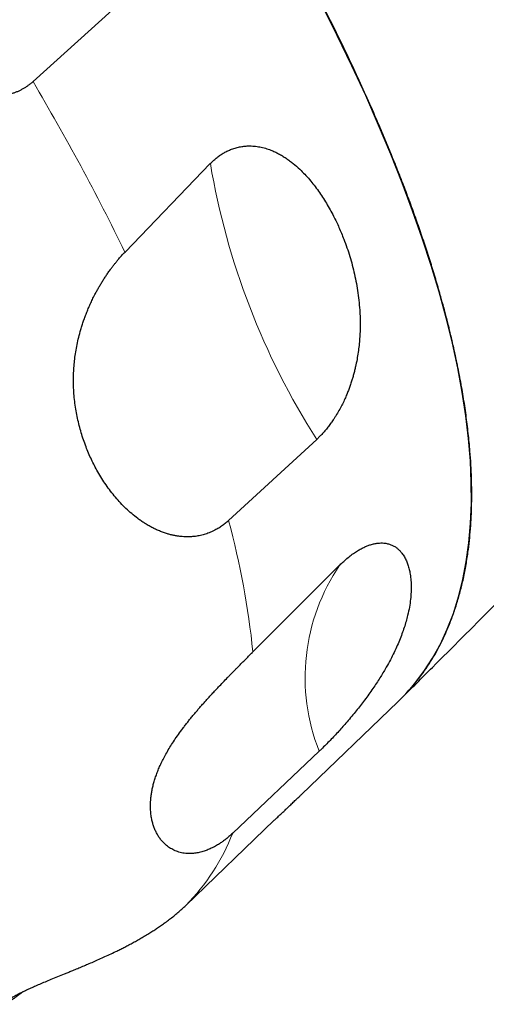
# Model space of a CAD drawing. Header units: millimetres. Extents: x 8 to 495, y 12 to 550.
# Tile 18 of 40: x 448.34 to 456.47, y 182.11 to 199.26. Entities that reach past the tile are written whole.
import ezdxf

# ---------------------------------------------------------------- set-up
doc = ezdxf.new("R2010")
doc.units = ezdxf.units.MM

msp = doc.modelspace()

# ---------------------------------------------------------------- linework, layer by layer
at = {"color": 7, "linetype": 'Continuous', "lineweight": 30}
for p, q in [((450.132, 199.587), (448.576, 198.178)), ((450.177, 195.21), (451.662, 196.751)), ((453.514, 191.946), (451.979, 190.533)), ((452.403, 188.245), (453.919, 189.76)), ((453.249, 185.764), (454.928, 187.378)), ((453.558, 186.516), (452.051, 185.088)), ((451.233, 183.828), (452.775, 185.313))]:
    msp.add_line(p, q, dxfattribs=at)
at = {"color": 7, "linetype": 'Continuous', "lineweight": 30, "flags": 128}
msp.add_lwpolyline([(454.928, 187.378), (455.034, 187.485), (455.214, 187.688), (455.379, 187.905), (455.53, 188.137), (455.666, 188.383), (455.786, 188.643), (455.892, 188.916), (455.983, 189.203), (456.058, 189.504), (456.118, 189.817), (456.162, 190.143), (456.192, 190.482), (456.206, 190.834), (456.205, 191.198), (456.188, 191.574), (456.156, 191.961), (456.108, 192.36), (456.046, 192.77), (455.968, 193.191), (455.875, 193.622), (455.766, 194.064), (455.643, 194.516), (455.505, 194.978), (455.351, 195.449), (455.183, 195.929), (455.001, 196.417), (454.804, 196.914), (454.592, 197.42), (454.366, 197.933), (454.126, 198.453), (453.872, 198.98), (453.605, 199.514)], dxfattribs=at)
at = {"color": 8, "linetype": 'Continuous', "lineweight": 0}
for centre, radius, start, end in [((411.818, 176.428), 42.71, 26.088, 30.6128), ((464.445, 198.917), 12.965, 189.6167, 212.5264), ((438.422, 186.84), 14.051, 5.7415, 15.2397), ((456.787, 187.799), 3.475, 145.6384, 201.6583), ((448.503, 186.498), 3.819, 315.6405, 338.329)]:
    msp.add_arc(centre, radius, start, end, dxfattribs=at)
at = {"color": 7, "linetype": 'Continuous', "lineweight": 30}
for points, knots in [([(454.98, 187.43), (454.992, 187.443), (455.041, 187.49), (455.12, 187.576), (455.218, 187.69), (455.318, 187.817), (455.419, 187.958), (455.52, 188.115), (455.615, 188.278), (455.702, 188.448), (455.786, 188.632), (455.866, 188.83), (455.94, 189.044), (456.005, 189.267), (456.062, 189.496), (456.11, 189.734), (456.146, 189.963), (456.172, 190.183), (456.191, 190.391), (456.204, 190.604), (456.212, 190.822), (456.213, 191.045), (456.209, 191.272), (456.198, 191.505), (456.181, 191.764), (456.153, 192.051), (456.114, 192.369), (456.066, 192.693), (456.007, 193.025), (455.939, 193.365), (455.861, 193.712), (455.774, 194.065), (455.684, 194.397), (455.596, 194.704), (455.51, 194.985), (455.418, 195.27), (455.322, 195.559), (455.219, 195.851), (455.111, 196.147), (454.998, 196.446), (454.882, 196.739), (454.766, 197.025), (454.65, 197.303), (454.511, 197.624), (454.349, 197.99), (454.16, 198.4), (453.962, 198.815), (453.754, 199.236), (453.537, 199.664), (453.309, 200.098), (453.073, 200.536), (452.828, 200.979), (452.573, 201.426), (452.31, 201.877), (452.038, 202.332), (451.776, 202.761), (451.524, 203.164), (451.286, 203.54), (451.041, 203.917), (450.792, 204.296), (450.536, 204.679), (450.272, 205.067), (450.001, 205.459), (449.724, 205.853), (449.443, 206.247), (449.145, 206.659), (448.829, 207.089), (448.494, 207.536), (448.153, 207.984), (447.806, 208.433), (447.454, 208.881), (447.119, 209.3), (446.804, 209.691), (446.507, 210.053), (446.208, 210.414), (445.905, 210.776), (445.598, 211.137), (445.288, 211.498), (444.975, 211.859), (444.629, 212.252), (444.25, 212.678), (443.836, 213.136), (443.418, 213.592), (442.993, 214.047), (442.564, 214.503), (442.128, 214.957), (441.689, 215.409), (441.246, 215.858), (440.798, 216.306), (440.345, 216.751), (439.89, 217.193), (439.462, 217.603), (439.06, 217.982), (438.685, 218.331), (438.31, 218.677), (437.933, 219.02), (437.528, 219.384), (437.095, 219.768), (436.634, 220.171), (436.172, 220.569), (435.707, 220.964), (435.239, 221.354), (434.769, 221.741), (434.298, 222.122), (433.826, 222.498), (433.353, 222.868), (432.879, 223.233), (432.405, 223.592), (431.962, 223.921), (431.549, 224.223), (431.167, 224.499), (430.786, 224.77), (430.406, 225.036), (429.999, 225.315), (429.568, 225.608), (429.111, 225.91), (428.656, 226.206), (428.203, 226.495), (427.751, 226.776), (427.3, 227.05), (426.853, 227.317), (426.444, 227.554), (426.073, 227.764), (425.739, 227.95), (425.408, 228.131), (425.078, 228.307), (424.749, 228.478), (424.423, 228.645), (424.099, 228.806), (423.789, 228.957), (423.491, 229.099), (423.206, 229.231), (422.881, 229.377), (422.517, 229.537), (422.117, 229.705), (421.722, 229.864), (421.331, 230.014), (420.944, 230.156), (420.563, 230.288), (420.187, 230.411), (419.847, 230.516), (419.54, 230.604), (419.267, 230.678), (418.997, 230.747), (418.731, 230.81), (418.468, 230.867), (418.209, 230.919), (417.954, 230.966), (417.711, 231.005), (417.48, 231.038), (417.261, 231.065), (417.013, 231.091), (416.738, 231.113), (416.44, 231.128), (416.149, 231.133), (415.865, 231.128), (415.588, 231.113), (415.319, 231.089), (415.057, 231.055), (414.824, 231.015), (414.617, 230.971), (414.435, 230.925), (414.258, 230.874), (414.085, 230.817), (413.917, 230.755), (413.754, 230.686), (413.596, 230.613), (413.448, 230.536), (413.31, 230.456), (413.18, 230.375), (413.037, 230.277), (412.883, 230.159), (412.733, 230.032), (412.644, 229.944), (412.606, 229.907)], [0, 0, 0, 0, 0.001627, 0.006223, 0.01082, 0.015416, 0.021039, 0.026663, 0.032288, 0.037912, 0.043534, 0.049885, 0.056239, 0.062593, 0.068948, 0.075302, 0.081652, 0.086785, 0.091919, 0.097052, 0.102185, 0.10734, 0.112495, 0.11765, 0.122804, 0.129411, 0.136019, 0.142627, 0.149234, 0.155886, 0.16254, 0.169195, 0.175847, 0.180906, 0.185966, 0.191025, 0.196084, 0.201163, 0.206244, 0.211324, 0.216403, 0.220999, 0.225596, 0.230192, 0.236764, 0.243337, 0.249911, 0.256482, 0.263168, 0.269856, 0.276543, 0.283229, 0.289962, 0.296697, 0.303433, 0.310166, 0.315648, 0.321131, 0.326615, 0.332098, 0.33758, 0.343203, 0.348827, 0.354451, 0.360075, 0.365698, 0.372049, 0.378402, 0.384757, 0.391112, 0.397465, 0.403816, 0.408949, 0.414083, 0.419216, 0.424349, 0.429503, 0.434659, 0.439814, 0.444968, 0.451574, 0.458181, 0.464788, 0.471394, 0.47808, 0.484768, 0.491456, 0.498142, 0.504876, 0.511611, 0.518347, 0.525081, 0.530535, 0.53599, 0.541446, 0.546902, 0.552356, 0.558962, 0.565569, 0.572176, 0.578782, 0.585468, 0.592156, 0.598843, 0.605529, 0.612263, 0.618999, 0.625734, 0.632468, 0.637923, 0.643378, 0.648834, 0.654289, 0.659743, 0.666358, 0.672973, 0.679589, 0.686203, 0.692864, 0.699526, 0.706188, 0.712848, 0.717908, 0.722969, 0.728029, 0.733089, 0.738169, 0.74325, 0.748331, 0.753412, 0.757985, 0.762558, 0.767131, 0.773746, 0.780361, 0.786977, 0.793591, 0.800252, 0.806914, 0.813576, 0.820236, 0.825296, 0.830357, 0.835417, 0.840477, 0.845557, 0.850638, 0.855719, 0.8608, 0.865373, 0.869946, 0.874519, 0.881126, 0.887734, 0.894342, 0.900949, 0.907601, 0.914256, 0.92091, 0.927562, 0.932621, 0.937681, 0.94274, 0.947799, 0.952879, 0.957959, 0.963039, 0.968118, 0.972714, 0.977311, 0.981907, 0.988479, 0.995052, 1, 1, 1, 1]), ([(454.98, 187.43), (455.163, 187.612), (455.692, 188.14), (456.565, 189.015), (457.6, 190.056), (458.632, 191.099), (459.662, 192.144), (460.69, 193.191), (461.716, 194.24), (462.74, 195.292), (463.761, 196.345), (464.781, 197.401), (465.798, 198.458), (466.813, 199.518), (467.825, 200.58), (468.614, 201.41), (469.065, 201.887), (469.18, 202.008)], [0, 0, 0, 0, 0.038046, 0.11015, 0.182255, 0.25436, 0.326464, 0.398568, 0.470671, 0.542775, 0.614877, 0.686979, 0.759081, 0.831182, 0.903282, 0.975381, 1, 1, 1, 1]), ([(448.576, 198.178), (448.561, 198.165), (448.532, 198.14), (448.488, 198.107), (448.444, 198.077), (448.399, 198.05), (448.352, 198.025), (448.303, 198.002), (448.253, 197.982), (448.202, 197.965), (448.134, 197.945), (448.049, 197.927), (447.946, 197.913), (447.842, 197.909), (447.732, 197.912), (447.619, 197.923), (447.502, 197.943), (447.386, 197.97), (447.27, 198.005), (447.155, 198.046), (447.04, 198.094), (446.928, 198.147), (446.819, 198.204), (446.714, 198.264), (446.613, 198.327), (446.515, 198.393), (446.417, 198.463), (446.322, 198.536), (446.229, 198.611), (446.137, 198.689), (446.038, 198.779), (445.932, 198.879), (445.821, 198.993), (445.713, 199.11), (445.608, 199.23), (445.506, 199.353), (445.408, 199.479), (445.314, 199.608), (445.254, 199.696), (445.224, 199.74)], [0, 0, 0, 0, 0.01412, 0.026581, 0.039075, 0.051663, 0.064283, 0.077247, 0.090243, 0.103325, 0.116435, 0.141378, 0.166474, 0.191987, 0.217617, 0.246261, 0.27502, 0.304082, 0.333225, 0.363256, 0.39335, 0.423611, 0.453919, 0.482773, 0.511657, 0.540623, 0.569613, 0.598855, 0.628117, 0.657433, 0.686766, 0.725624, 0.764514, 0.803494, 0.842502, 0.881814, 0.921151, 0.960563, 1, 1, 1, 1]), ([(451.662, 196.751), (451.679, 196.767), (451.712, 196.8), (451.766, 196.847), (451.823, 196.89), (451.885, 196.931), (451.949, 196.965), (452.018, 196.996), (452.092, 197.022), (452.17, 197.041), (452.247, 197.053), (452.333, 197.059), (452.426, 197.056), (452.525, 197.041), (452.621, 197.018), (452.707, 196.989), (452.783, 196.956), (452.851, 196.922), (452.917, 196.885), (452.981, 196.844), (453.043, 196.8), (453.124, 196.737), (453.212, 196.659), (453.307, 196.564), (453.39, 196.471), (453.469, 196.374), (453.544, 196.272), (453.615, 196.168), (453.683, 196.059), (453.747, 195.948), (453.805, 195.84), (453.856, 195.737), (453.902, 195.637), (453.945, 195.537), (453.972, 195.468), (453.986, 195.434)], [0, 0, 0, 0, 0.015847, 0.03179, 0.049747, 0.067836, 0.086319, 0.104924, 0.127268, 0.149776, 0.172729, 0.195805, 0.226956, 0.258304, 0.290148, 0.322117, 0.347193, 0.37227, 0.397483, 0.422698, 0.448238, 0.473778, 0.525009, 0.566325, 0.607642, 0.64913, 0.69062, 0.732519, 0.774419, 0.816419, 0.858419, 0.893786, 0.929164, 0.964577, 1, 1, 1, 1]), ([(453.986, 195.434), (454.004, 195.385), (454.041, 195.286), (454.09, 195.135), (454.134, 194.981), (454.172, 194.823), (454.205, 194.662), (454.232, 194.497), (454.253, 194.328), (454.264, 194.177), (454.27, 194.045), (454.271, 193.933), (454.268, 193.819), (454.262, 193.703), (454.251, 193.585), (454.236, 193.464), (454.216, 193.34), (454.195, 193.234), (454.174, 193.147), (454.156, 193.079), (454.137, 193.01), (454.115, 192.941), (454.091, 192.87), (454.065, 192.799), (454.036, 192.727), (454.002, 192.648), (453.962, 192.563), (453.914, 192.471), (453.87, 192.394), (453.832, 192.333), (453.798, 192.28), (453.757, 192.221), (453.708, 192.157), (453.657, 192.095), (453.607, 192.038), (453.559, 191.989), (453.529, 191.96), (453.514, 191.946)], [0, 0, 0, 0, 0.05052, 0.101071, 0.151722, 0.20241, 0.25354, 0.304716, 0.356051, 0.407452, 0.439615, 0.471801, 0.504067, 0.536364, 0.56907, 0.601824, 0.634752, 0.667755, 0.685153, 0.702566, 0.720034, 0.737523, 0.755272, 0.77305, 0.790929, 0.808848, 0.831571, 0.854411, 0.87768, 0.889397, 0.901139, 0.91839, 0.93574, 0.953424, 0.971235, 0.985581, 1, 1, 1, 1]), ([(449.498, 191.819), (449.483, 191.859), (449.453, 191.939), (449.414, 192.062), (449.379, 192.187), (449.35, 192.314), (449.325, 192.443), (449.305, 192.575), (449.291, 192.708), (449.282, 192.837), (449.28, 192.959), (449.281, 193.076), (449.287, 193.195), (449.298, 193.315), (449.314, 193.439), (449.335, 193.565), (449.363, 193.693), (449.392, 193.805), (449.419, 193.899), (449.443, 193.974), (449.469, 194.049), (449.498, 194.126), (449.529, 194.204), (449.563, 194.283), (449.6, 194.363), (449.635, 194.436), (449.669, 194.5), (449.699, 194.556), (449.731, 194.612), (449.765, 194.669), (449.801, 194.726), (449.838, 194.784), (449.876, 194.841), (449.914, 194.893), (449.949, 194.942), (449.983, 194.986), (450.018, 195.029), (450.061, 195.082), (450.114, 195.143), (450.156, 195.188), (450.177, 195.21)], [0, 0, 0, 0, 0.041824, 0.083677, 0.125619, 0.167592, 0.209927, 0.252297, 0.294781, 0.337308, 0.372764, 0.40825, 0.443839, 0.479467, 0.515593, 0.551774, 0.588153, 0.624612, 0.645033, 0.665473, 0.68598, 0.706513, 0.727363, 0.748249, 0.769255, 0.79031, 0.804913, 0.819536, 0.834227, 0.848944, 0.86397, 0.879029, 0.894198, 0.909407, 0.921535, 0.933686, 0.945915, 0.958171, 0.97901, 1, 1, 1, 1]), ([(451.979, 190.533), (451.959, 190.516), (451.92, 190.481), (451.858, 190.434), (451.793, 190.393), (451.721, 190.354), (451.642, 190.319), (451.556, 190.29), (451.469, 190.268), (451.39, 190.256), (451.321, 190.251), (451.262, 190.249), (451.202, 190.251), (451.144, 190.256), (451.085, 190.263), (451.027, 190.274), (450.97, 190.287), (450.909, 190.304), (450.844, 190.325), (450.776, 190.352), (450.709, 190.381), (450.644, 190.414), (450.58, 190.449), (450.518, 190.487), (450.457, 190.527), (450.382, 190.582), (450.293, 190.653), (450.193, 190.743), (450.099, 190.839), (450.01, 190.939), (449.926, 191.044), (449.846, 191.154), (449.772, 191.267), (449.705, 191.379), (449.646, 191.489), (449.592, 191.597), (449.542, 191.706), (449.513, 191.781), (449.498, 191.819)], [0, 0, 0, 0, 0.0187, 0.037511, 0.056655, 0.075906, 0.099904, 0.124076, 0.148735, 0.173536, 0.190732, 0.207963, 0.225293, 0.242652, 0.260322, 0.278016, 0.295777, 0.313557, 0.336128, 0.35873, 0.381416, 0.404127, 0.427098, 0.450089, 0.473133, 0.496194, 0.538919, 0.581721, 0.624728, 0.667793, 0.711481, 0.755216, 0.799082, 0.842988, 0.882179, 0.921395, 0.960685, 1, 1, 1, 1]), ([(453.919, 189.76), (453.919, 189.76), (453.941, 189.782), (453.988, 189.827), (454.059, 189.889), (454.134, 189.947), (454.205, 189.995), (454.272, 190.035), (454.335, 190.068), (454.395, 190.094), (454.456, 190.115), (454.517, 190.131), (454.577, 190.141), (454.633, 190.144), (454.691, 190.142), (454.75, 190.132), (454.807, 190.114), (454.86, 190.089), (454.907, 190.058), (454.949, 190.021), (454.991, 189.975), (455.031, 189.92), (455.067, 189.853), (455.097, 189.781), (455.12, 189.704), (455.14, 189.617), (455.153, 189.517), (455.159, 189.404), (455.158, 189.287), (455.15, 189.206), (455.147, 189.166)], [0, 0, 0, 0, 0.000651, 0.0209, 0.044728, 0.068639, 0.092483, 0.114866, 0.137329, 0.159816, 0.182232, 0.208929, 0.235688, 0.26247, 0.289198, 0.324869, 0.360577, 0.396264, 0.432791, 0.469337, 0.505871, 0.554603, 0.603382, 0.652193, 0.701004, 0.749763, 0.812302, 0.874875, 0.937454, 1, 1, 1, 1]), ([(455.147, 189.166), (455.141, 189.12), (455.129, 189.027), (455.101, 188.897), (455.07, 188.778), (455.037, 188.67), (454.999, 188.56), (454.955, 188.446), (454.904, 188.328), (454.846, 188.205), (454.781, 188.078), (454.716, 187.963), (454.655, 187.86), (454.6, 187.771), (454.539, 187.679), (454.474, 187.583), (454.404, 187.484), (454.332, 187.387), (454.258, 187.291), (454.184, 187.197), (454.105, 187.102), (454.027, 187.01), (453.952, 186.924), (453.879, 186.844), (453.805, 186.764), (453.729, 186.686), (453.653, 186.609), (453.596, 186.553), (453.565, 186.523), (453.558, 186.516)], [0, 0, 0, 0, 0.069704, 0.139407, 0.189008, 0.238628, 0.288243, 0.337837, 0.388352, 0.438912, 0.489451, 0.539939, 0.572347, 0.604766, 0.637168, 0.670239, 0.703331, 0.736386, 0.765232, 0.794164, 0.823056, 0.851848, 0.8753, 0.898793, 0.922225, 0.945887, 0.96962, 0.99327, 1, 1, 1, 1]), ([(450.629, 185.712), (450.632, 185.736), (450.638, 185.785), (450.652, 185.859), (450.669, 185.934), (450.691, 186.01), (450.716, 186.088), (450.745, 186.167), (450.779, 186.247), (450.818, 186.332), (450.863, 186.42), (450.915, 186.514), (450.972, 186.609), (451.035, 186.707), (451.105, 186.809), (451.17, 186.897), (451.225, 186.969), (451.268, 187.024), (451.313, 187.08), (451.358, 187.135), (451.403, 187.188), (451.447, 187.24), (451.493, 187.293), (451.54, 187.347), (451.59, 187.402), (451.641, 187.458), (451.694, 187.516), (451.749, 187.575), (451.811, 187.641), (451.882, 187.716), (451.949, 187.785), (452.003, 187.841), (452.045, 187.884), (452.087, 187.927), (452.137, 187.978), (452.196, 188.037), (452.263, 188.105), (452.329, 188.172), (452.376, 188.219), (452.4, 188.243), (452.403, 188.245)], [0, 0, 0, 0, 0.037353, 0.074727, 0.112164, 0.149622, 0.187331, 0.225064, 0.262874, 0.300712, 0.342083, 0.383498, 0.425064, 0.466688, 0.50907, 0.551538, 0.572926, 0.594329, 0.615783, 0.637256, 0.655984, 0.674858, 0.69375, 0.712705, 0.731684, 0.750959, 0.770267, 0.789685, 0.809147, 0.834951, 0.860894, 0.874107, 0.887343, 0.900658, 0.914002, 0.934565, 0.955254, 0.976363, 0.997627, 1, 1, 1, 1]), ([(452.051, 185.088), (452.034, 185.072), (452, 185.04), (451.947, 184.996), (451.894, 184.955), (451.834, 184.913), (451.768, 184.871), (451.696, 184.833), (451.625, 184.801), (451.563, 184.778), (451.512, 184.763), (451.469, 184.752), (451.428, 184.744), (451.387, 184.738), (451.347, 184.735), (451.308, 184.733), (451.271, 184.734), (451.229, 184.737), (451.184, 184.743), (451.137, 184.754), (451.092, 184.767), (451.049, 184.784), (451.008, 184.803), (450.97, 184.824), (450.934, 184.848), (450.893, 184.879), (450.85, 184.919), (450.806, 184.968), (450.767, 185.021), (450.733, 185.078), (450.703, 185.137), (450.678, 185.2), (450.658, 185.264), (450.64, 185.338), (450.627, 185.422), (450.62, 185.516), (450.62, 185.612), (450.626, 185.679), (450.629, 185.712)], [0, 0, 0, 0, 0.016831, 0.033743, 0.050897, 0.06813, 0.091909, 0.115864, 0.140317, 0.164915, 0.180818, 0.196752, 0.212769, 0.22881, 0.245119, 0.26145, 0.277838, 0.294243, 0.317755, 0.341306, 0.364964, 0.388652, 0.412665, 0.436701, 0.460805, 0.484927, 0.523015, 0.561162, 0.599464, 0.63781, 0.676632, 0.715489, 0.754447, 0.793435, 0.84493, 0.896486, 0.948215, 1, 1, 1, 1]), ([(452.775, 185.313), (452.787, 185.323), (452.816, 185.351), (452.862, 185.396), (452.914, 185.446), (452.964, 185.493), (453.008, 185.535), (453.045, 185.57), (453.087, 185.61), (453.136, 185.657), (453.189, 185.707), (453.226, 185.743), (453.244, 185.76), (453.249, 185.764)], [0, 0, 0, 0, 0.052536, 0.139199, 0.22649, 0.315691, 0.405512, 0.471556, 0.537603, 0.671232, 0.80918, 0.948317, 1, 1, 1, 1]), ([(448.444, 182.35), (448.469, 182.361), (448.52, 182.385), (448.603, 182.422), (448.693, 182.461), (448.79, 182.502), (448.893, 182.545), (449.004, 182.591), (449.103, 182.631), (449.185, 182.664), (449.254, 182.693), (449.332, 182.725), (449.419, 182.761), (449.509, 182.799), (449.603, 182.839), (449.7, 182.881), (449.802, 182.927), (449.907, 182.975), (450.002, 183.021), (450.085, 183.062), (450.156, 183.097), (450.228, 183.135), (450.301, 183.174), (450.377, 183.215), (450.454, 183.259), (450.532, 183.305), (450.607, 183.351), (450.678, 183.396), (450.744, 183.44), (450.811, 183.486), (450.881, 183.535), (450.952, 183.589), (451.026, 183.646), (451.099, 183.706), (451.168, 183.767), (451.212, 183.808), (451.233, 183.828)], [0, 0, 0, 0, 0.049218, 0.098483, 0.147895, 0.197359, 0.247445, 0.297594, 0.347952, 0.373168, 0.398395, 0.430534, 0.4627, 0.49496, 0.527257, 0.560009, 0.592813, 0.625798, 0.658858, 0.67937, 0.699907, 0.720527, 0.74118, 0.762241, 0.783347, 0.804612, 0.82594, 0.843703, 0.861515, 0.879488, 0.897524, 0.917838, 0.938264, 0.959067, 0.980012, 1, 1, 1, 1]), ([(448.401, 182.329), (448.392, 182.322), (448.364, 182.3), (448.323, 182.268), (448.277, 182.234), (448.236, 182.205), (448.2, 182.181), (448.169, 182.162), (448.142, 182.146), (448.119, 182.133), (448.099, 182.123), (448.083, 182.116), (448.07, 182.111), (448.06, 182.109), (448.054, 182.109), (448.051, 182.111), (448.052, 182.116), (448.056, 182.122), (448.064, 182.131), (448.075, 182.141), (448.089, 182.152), (448.107, 182.165), (448.127, 182.179), (448.151, 182.194), (448.178, 182.211), (448.207, 182.228), (448.24, 182.246), (448.275, 182.265), (448.313, 182.285), (448.353, 182.306), (448.397, 182.327), (448.428, 182.342), (448.444, 182.35)], [0, 0, 0, 0, 0.014488, 0.04525, 0.076507, 0.107901, 0.137838, 0.167859, 0.198105, 0.228413, 0.259391, 0.290418, 0.321575, 0.352771, 0.387497, 0.422263, 0.457134, 0.492037, 0.527265, 0.562519, 0.597842, 0.633186, 0.669543, 0.705919, 0.74235, 0.778798, 0.815432, 0.852082, 0.888778, 0.925488, 0.962737, 1, 1, 1, 1])]:
    msp.add_open_spline(points, degree=3, knots=knots, dxfattribs=at)

doc.saveas('drawing.dxf')
